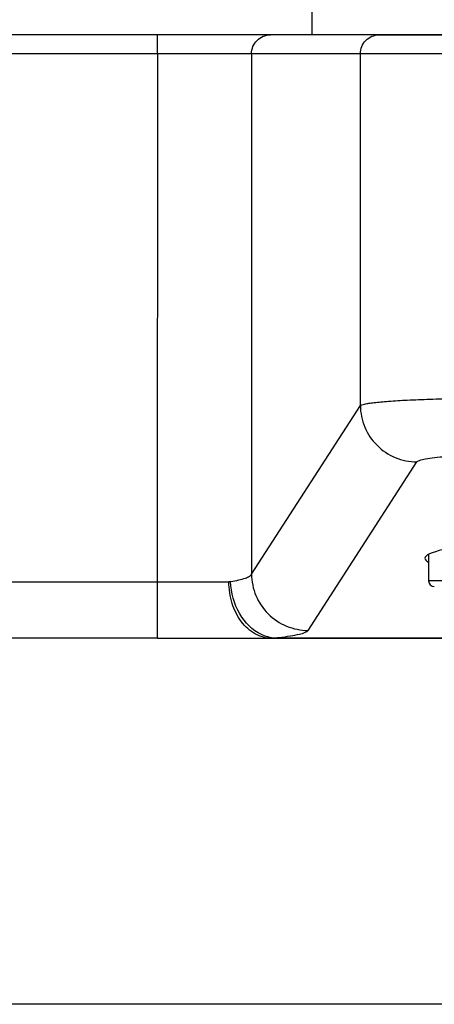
# Model space of a CAD drawing. Header units: millimetres. Extents: x 0 to 297, y 0 to 210.
# Tile 3 of 31: x 74 to 84, y 132 to 156. Entities that reach past the tile are written whole.
import ezdxf
from ezdxf.enums import TextEntityAlignment as Align

# ---------------------------------------------------------------- set-up
doc = ezdxf.new("R2010")
doc.units = ezdxf.units.MM
doc.header["$LTSCALE"] = 16.335
doc.layers.get('0').update_dxf_attribs({"linetype": 'CONTINUOUS'})
doc.layers.add('00_COMPONENTI', color=7, linetype='CONTINUOUS')
doc.layers.add('50_QUOTE', color=7, linetype='CONTINUOUS')
doc.styles.get("Standard").update_dxf_attribs({"font": 'txt', "width": 1.15})
doc.dimstyles.new('DIMSTYLE_1', dxfattribs={"dimtxt": 2, "dimasz": 2, "dimexe": 1, "dimexo": 0.5, "dimgap": 0.5, "dimtad": 1, "dimlfac": 2.222222, "dimdsep": 46, "dimtxsty": 'Standard', "dimblk": '_FILLED', "dimblk1": '_FILLED', "dimblk2": '_FILLED', "dimcen": 0.09, "dimazin": 2, "dimtfac": 1, "dimtofl": 0, "dimtmove": 0, "dimatfit": 3, "dimldrblk": '_FILLED', "dimfxl": 0, "dimtolj": 1, "dimarcsym": 0})
doc.dimstyles.new('DIMSTYLE_2', dxfattribs={"dimtxt": 2, "dimasz": 2, "dimexe": 1, "dimexo": 0.5, "dimgap": 0.5, "dimtad": 1, "dimdec": 0, "dimlfac": 2.222222, "dimdsep": 46, "dimtxsty": 'Standard', "dimblk": '_FILLED', "dimblk1": '_FILLED', "dimblk2": '_FILLED', "dimcen": 0.09, "dimazin": 2, "dimtfac": 1, "dimtdec": 0, "dimtofl": 0, "dimtmove": 0, "dimatfit": 3, "dimldrblk": '_FILLED', "dimfxl": 0, "dimtolj": 1, "dimarcsym": 0})

# ---------------------------------------------------------------- blocks, each defined once
blk = doc.blocks.new('_FILLED')
at = {"color": 0, "linetype": 'ByBlock'}
blk.add_solid([(0, 0), (-1, 0.175), (-1, -0.175)], dxfattribs=at)
blk = doc.blocks.new('*D1')
at = {"layer": '50_QUOTE', "color": 2, "linetype": 'Continuous'}
for p, q in [((47.921, 155.577), (47.921, 193.291)), ((133.421, 155.577), (133.421, 193.291)), ((47.921, 192.291), (90.671, 192.291)), ((133.421, 192.291), (90.671, 192.291))]:
    blk.add_line(p, q, dxfattribs=at)
at = {"layer": '50_QUOTE', "color": 2, "linetype": 'Continuous', "xscale": 2, "yscale": 2, "zscale": 2, "rotation": 180}
blk.add_blockref('_FILLED', (47.921, 192.291), dxfattribs=at)
at = {"layer": '50_QUOTE', "color": 2, "linetype": 'Continuous', "xscale": 2, "yscale": 2, "zscale": 2}
blk.add_blockref('_FILLED', (133.421, 192.291), dxfattribs=at)
at = {"layer": '50_QUOTE', "color": 2, "linetype": 'Continuous', "width": 0.776952}
blk.add_text('190', height=2, dxfattribs=at).set_placement((89.695, 192.791), align=Align.CENTER)
blk = doc.blocks.new('*D2')
at = {"layer": '50_QUOTE', "color": 2, "linetype": 'Continuous'}
for p, q in [((85.512, 186.778), (27.963, 186.778)), ((28.963, 186.778), (28.963, 159.586)), ((28.963, 132.393), (28.963, 159.586)), ((86.346, 132.393), (27.963, 132.393))]:
    blk.add_line(p, q, dxfattribs=at)
at = {"layer": '50_QUOTE', "color": 2, "linetype": 'Continuous', "xscale": 2, "yscale": 2, "zscale": 2}
for p, rotation in [((28.963, 186.778), 90), ((28.963, 132.393), 270)]:
    blk.add_blockref('_FILLED', p, dxfattribs=dict(at, rotation=rotation))
at = {"layer": '50_QUOTE', "color": 2, "linetype": 'Continuous', "width": 0.776952}
blk.add_text('121', height=2, rotation=90, dxfattribs=at).set_placement((28.463, 162.171), align=Align.CENTER)
blk = doc.blocks.new('*D14')
at = {"layer": '50_QUOTE', "color": 2, "linetype": 'Continuous'}
for p, q in [((90.171, 167.205), (34.845, 167.205)), ((35.845, 167.205), (35.845, 149.799)), ((35.845, 132.393), (35.845, 149.799)), ((86.346, 132.393), (34.845, 132.393))]:
    blk.add_line(p, q, dxfattribs=at)
at = {"layer": '50_QUOTE', "color": 2, "linetype": 'Continuous', "xscale": 2, "yscale": 2, "zscale": 2}
for p, rotation in [((35.845, 167.205), 90), ((35.845, 132.393), 270)]:
    blk.add_blockref('_FILLED', p, dxfattribs=dict(at, rotation=rotation))
at = {"layer": '50_QUOTE', "color": 2, "linetype": 'Continuous', "width": 0.776952}
blk.add_text('77', height=2, rotation=90, dxfattribs=at).set_placement((35.345, 150.574), align=Align.CENTER)

msp = doc.modelspace()

# ---------------------------------------------------------------- linework, layer by layer
at = {"layer": '00_COMPONENTI', "color": 7, "linetype": 'Continuous'}
for p, q in [((81.2211, 167.9018), (81.2211, 155.5268)), ((77.5375, 155.5268), (51.5211, 155.5268)), ((80.2333, 155.5268), (77.5375, 155.5268)), ((82.8304, 155.5268), (80.2333, 155.5268)), ((85.9755, 155.5268), (82.8304, 155.5268)), ((82.8304, 155.5268), (85.9755, 155.5268)), ((84.0111, 143.1295), (84.0111, 142.4959)), ((77.5375, 141.1268), (51.5211, 141.1268)), ((77.5375, 141.1268), (80.1241, 141.1268)), ((80.1241, 141.1268), (80.2671, 141.1268)), ((80.2671, 141.1268), (80.3319, 141.1268)), ((80.2671, 141.1268), (80.3319, 141.1268)), ((80.3319, 141.1268), (84.9818, 141.1268)), ((80.3319, 141.1268), (84.9818, 141.1268))]:
    msp.add_line(p, q, dxfattribs=at)
at = {"layer": '00_COMPONENTI', "color": 9, "linetype": 'Continuous'}
for p, q in [((77.5375, 155.0768), (77.5375, 155.5268)), ((77.5375, 155.0768), (51.5211, 155.0768)), ((77.5375, 155.0768), (77.5343, 142.4768)), ((79.784, 155.0768), (77.5375, 155.0768)), ((82.3811, 155.0768), (79.784, 155.0768)), ((79.784, 155.0768), (79.784, 142.6593)), ((85.9755, 155.0768), (82.3811, 155.0768)), ((82.3811, 146.6811), (82.3811, 155.0768)), ((79.784, 142.6593), (82.3811, 146.6811)), ((81.1319, 141.3143), (83.729, 145.3361)), ((51.5211, 142.4768), (77.5343, 142.4768)), ((77.5311, 142.4768), (77.5311, 141.1268)), ((77.5343, 142.4768), (79.2435, 142.4768)), ((84.8436, 142.4959), (84.0111, 142.4959)), ((80.3319, 141.1352), (84.9818, 141.1352))]:
    msp.add_line(p, q, dxfattribs=at)
at = {"layer": '00_COMPONENTI', "color": 7, "linetype": 'Continuous'}
msp.add_arc((84.1461, 142.4959), 0.135, 180, 270, dxfattribs=at)
at = {"layer": '00_COMPONENTI', "color": 9, "linetype": 'Continuous'}
for centre, radius, start, end in [((80.3908, 141.9694), 0.8362, 258.64175, 265.96935), ((79.3012, 150.8129), 9.7325, 276.07921, 276.69603)]:
    msp.add_arc(centre, radius, start, end, dxfattribs=at)
at = {"layer": '00_COMPONENTI', "color": 7, "linetype": 'Continuous'}
for start_param, end_param in [(2.7757008, 3.1415927), (-3.1415926, -2.9806643)]:
    msp.add_ellipse((90.6711, 143.0359), major_axis=(6.75, 0), ratio=0.0865801, start_param=start_param, end_param=end_param, dxfattribs=at)
at = {"layer": '00_COMPONENTI', "color": 9, "linetype": 'Continuous'}
for points, knots in [([(79.784, 155.0768), (79.784, 155.1354), (79.8074, 155.2537), (79.9074, 155.4032), (80.0567, 155.5034), (80.1749, 155.5268), (80.2333, 155.5268)], [0, 0, 0, 0, 0.2501802, 0.5002549, 0.7501802, 1, 1, 1, 1]), ([(82.3811, 155.0768), (82.3811, 155.1354), (82.4044, 155.2537), (82.5044, 155.4032), (82.6537, 155.5034), (82.7719, 155.5268), (82.8304, 155.5268)], [0, 0, 0, 0, 0.2501802, 0.5002549, 0.7501802, 1, 1, 1, 1]), ([(82.3811, 146.6811), (82.3906, 146.6902), (82.4259, 146.7036), (82.4925, 146.7207), (82.5911, 146.7374), (82.7192, 146.754), (82.8767, 146.7699), (83.1404, 146.7915), (83.5304, 146.8147), (84.0606, 146.8365), (84.6594, 146.8528), (85.3054, 146.8628), (85.7494, 146.865), (85.9755, 146.865)], [0, 0, 0, 0, 0.0109697, 0.0301864, 0.0578407, 0.093789, 0.1377616, 0.1894046, 0.3138267, 0.4626961, 0.6307045, 0.8119871, 1, 1, 1, 1]), ([(82.3811, 146.6811), (82.3819, 146.5065), (82.4535, 146.1536), (82.754, 145.7079), (83.2006, 145.4083), (83.554, 145.337), (83.729, 145.3361)], [0, 0, 0, 0, 0.2496194, 0.4996468, 0.7498806, 1, 1, 1, 1]), ([(83.729, 145.3361), (83.7341, 145.3441), (83.7556, 145.3585), (83.8232, 145.3852), (83.9574, 145.4134), (84.1693, 145.4434), (84.4463, 145.4696), (84.7776, 145.4915), (85.1521, 145.5078), (85.5562, 145.5178), (85.834, 145.52), (85.9755, 145.52)], [0, 0, 0, 0, 0.0125898, 0.0326595, 0.0969287, 0.1925501, 0.3166058, 0.4648934, 0.632208, 0.8127467, 1, 1, 1, 1]), ([(79.2841, 142.4802), (79.3511, 142.4916), (79.4696, 142.5145), (79.6227, 142.5568), (79.7253, 142.5989), (79.7756, 142.6385), (79.784, 142.6593)], [0, 0, 0, 0, 0.3772332, 0.670155, 0.8754529, 1, 1, 1, 1]), ([(79.784, 142.6593), (79.7849, 142.4847), (79.8565, 142.1318), (80.1569, 141.6861), (80.6036, 141.3865), (80.957, 141.3152), (81.1319, 141.3143)], [0, 0, 0, 0, 0.2496194, 0.4996468, 0.7498805, 1, 1, 1, 1]), ([(80.2671, 141.1268), (80.1321, 141.1268), (79.8459, 141.206), (79.5098, 141.5186), (79.2929, 141.9625), (79.2435, 142.3027), (79.2435, 142.4768)], [0, 0, 0, 0, 0.2176309, 0.4554496, 0.7192247, 1, 1, 1, 1]), ([(80.0186, 141.2185), (79.8033, 141.3197), (79.4288, 141.7079), (79.2953, 142.2142), (79.2841, 142.4802)], [0, 0, 0, 0, 0.4718934, 1, 1, 1, 1]), ([(80.2261, 141.1495), (80.2084, 141.1531), (80.1373, 141.1697), (80.0683, 141.1951), (80.0186, 141.2185)], [0, 0, 0, 0, 0.2465433, 1, 1, 1, 1]), ([(80.4361, 141.1469), (80.5289, 141.1578), (80.6928, 141.1794), (80.9031, 141.2186), (81.036, 141.2547), (81.1043, 141.2876), (81.126, 141.3051), (81.1319, 141.3143)], [0, 0, 0, 0, 0.3876746, 0.6851162, 0.8881267, 0.954619, 1, 1, 1, 1])]:
    msp.add_open_spline(points, degree=3, knots=knots, dxfattribs=at)
for points in [[(79.2841, 142.4802), (79.2707, 142.4779), (79.2571, 142.4768), (79.2435, 142.4768)], [(80.2671, 141.1268), (80.2889, 141.1268), (80.3109, 141.1296), (80.332, 141.1352)]]:
    msp.add_open_spline(points, degree=3, dxfattribs=at)

# ---------------------------------------------------------------- dimensions: what is measured, and where the dimension line sits
at = {"layer": '50_QUOTE', "color": 2, "linetype": 'Continuous'}
dim = msp.add_linear_dim(base=(133.4211, 192.2911), p1=(47.9211, 155.0768), p2=(133.4211, 155.0768), dimstyle='DIMSTYLE_1', dxfattribs=at)
dim.commit()
dim.dimension.update_dxf_attribs({"geometry": '*D1', "text_midpoint": (89.7813, 192.2911), "dimtype": 160})
for base, p2, picture, middle in [((28.9628, 186.7781), (86.0122, 186.7781), '*D2', (28.9628, 162.0638)), ((35.8453, 167.2054), (90.6711, 167.2054), '*D14', (35.8453, 150.5756))]:
    dim = msp.add_linear_dim(base=base, p1=(86.8461, 132.3934), p2=p2, angle=90, dimstyle='DIMSTYLE_2', dxfattribs=at)
    dim.commit()
    dim.dimension.update_dxf_attribs({"geometry": picture, "text_midpoint": middle, "dimtype": 160})

doc.saveas('drawing.dxf')
